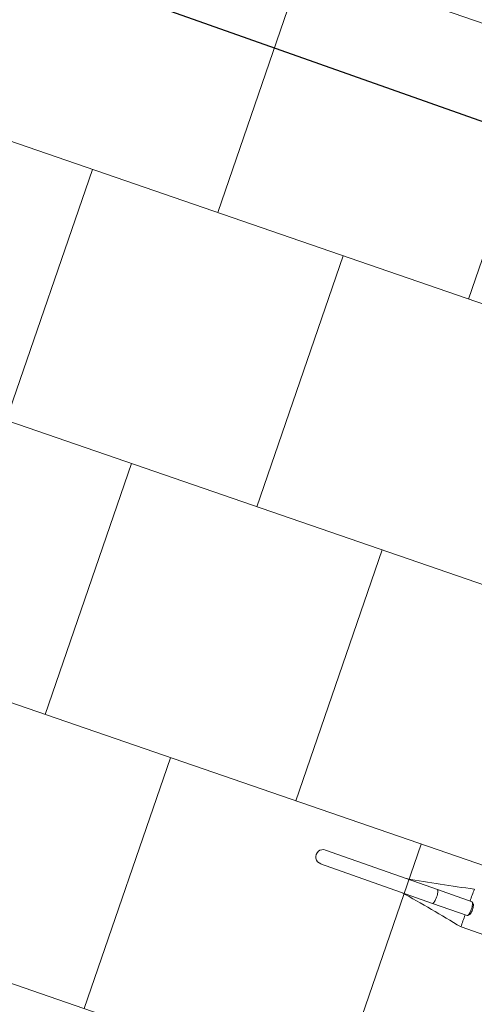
# Model space of a CAD drawing. Header units: metres. Extents: x 134157 to 138734, y 451157 to 455772.
# Tile 22 of 233: x 136358.816 to 136359.502, y 453249.146 to 453250.63. Entities that reach past the tile are written whole.
import ezdxf

# ---------------------------------------------------------------- set-up
doc = ezdxf.new("R2010")
doc.units = ezdxf.units.M
doc.layers.add('-DR-alg-hulplijnen', color=210, linetype='Continuous', plot=False)
doc.layers.add('-DR-nw-gr-arc-gras', color=7, linetype='Continuous', true_color=0xb5d5a4)
for name, color, linetype in [('-DR-nw-inr-fietsparkeren Tulip Traverse', 2, 'Continuous'), ('VELOPA-FIG15', 1, 'Continuous'), ('VELOPA-FIG25', 1, 'Continuous')]:
    doc.layers.add(name, color=color, linetype=linetype)
doc.layers.add('-DR-nw-vh-arc-tegels 300x300x45', color=253, linetype='Continuous', lineweight=9)

# ---------------------------------------------------------------- blocks, each defined once
blk = doc.blocks.new('Tulip Traverse')
at = {"layer": 'VELOPA-FIG15', "color": 252, "linetype": 'Continuous', "lineweight": 9, "flags": 128}
for points in [[(1125, -390.9), (1123, -391), (1121.1, -391.1), (1119.4, -391.3), (1117.8, -391.6), (1116.4, -391.9), (1115.3, -392.3), (1114.5, -392.8), (1114.1, -393.2), (1114, -393.6)], [(1136, -393.6), (1135.9, -393.2), (1135.5, -392.8), (1134.7, -392.3), (1133.6, -391.9), (1132.2, -391.6), (1130.6, -391.3), (1128.9, -391.1), (1127, -391), (1125, -390.9)]]:
    blk.add_lwpolyline(points, dxfattribs=at)
at = {"layer": 'VELOPA-FIG25', "color": 252, "linetype": 'Continuous', "lineweight": 9}
for p, q in [((1155.1, -341.2), (1155.1, -0.1)), ((1114, -338.1), (1114, -393.6)), ((1116.8, -335.1), (1114.3, -337.4)), ((1135.7, -337.4), (1133.2, -335.1)), ((1136, -393.6), (1136, -338.1)), ((1114, -393.6), (1114, -572.7)), ((1136, -393.6), (1136, -572.7))]:
    blk.add_line(p, q, dxfattribs=at)
at = {"layer": 'VELOPA-FIG25', "color": 252, "linetype": 'Continuous', "lineweight": 9, "flags": 128}
for points in [[(1125, -335.4), (1123, -335.4), (1121.1, -335.6), (1119.4, -335.8), (1117.8, -336.1), (1116.4, -336.4), (1115.3, -336.8), (1114.5, -337.2), (1114.1, -337.7), (1114, -338.1)], [(1116.8, -335.1), (1116.9, -335), (1117.6, -334.6), (1118.7, -334.3), (1120, -334), (1121.5, -333.8), (1123.2, -333.6), (1125, -333.6)], [(1125, -333.6), (1126.8, -333.6), (1128.5, -333.8), (1130, -334), (1131.3, -334.3), (1132.4, -334.6), (1133.1, -335), (1133.2, -335.1)], [(1136, -338.1), (1135.9, -337.7), (1135.5, -337.2), (1134.7, -336.8), (1133.6, -336.4), (1132.2, -336.1), (1130.6, -335.8), (1128.9, -335.6), (1127, -335.4), (1125, -335.4)]]:
    blk.add_lwpolyline(points, dxfattribs=at)
at = {"layer": 'VELOPA-FIG25', "color": 252, "linetype": 'Continuous', "lineweight": 9}
for centre, radius, start, end in [((-1558.8, -892.8), 2710.3, 9.5498, 11.7414), ((1109.7, 230.5), 571.9, 268.5109, 270.4289), ((3862.5, -902.9), 2765, 168.2804, 170.4286), ((1141, 146.7), 488.2, 269.4088, 271.6564), ((1125, -572.7), 11, 179.0854, 0.9146)]:
    blk.add_arc(centre, radius, start, end, dxfattribs=at)
blk = doc.blocks.new('Tulip fietsenrek rail')
at = {"layer": '-DR-alg-hulplijnen'}
blk.add_lwpolyline([(3150, -1935), (3150, -10), (150, -10), (150, -1935)], close=True, dxfattribs=at)
at = {"layer": 'VELOPA-FIG15'}
blk.add_blockref('Tulip Traverse', (150, -200), dxfattribs=at)

msp = doc.modelspace()

# ---------------------------------------------------------------- hatches: boundary and pattern name
at = {"layer": '-DR-nw-gr-arc-gras', "transparency": 33554687}
h = msp.add_hatch(dxfattribs=at)
h.set_pattern_fill('AGR-BOLLEN', color=256, scale=0.1, pattern_type=2)
h.set_pattern_definition([(115.335625, (136419.71802, 453326.2367), (-0.223681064, -0.105903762), [0.06, -0.187485]), (205.335625, (136419.71802, 453326.2367), (0.105903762, -0.223681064), [0.06, -0.187485])])
edge = h.paths.add_edge_path()
edge.add_arc((-7000776.8095, 3043164.5676), 7592527.9974, 340.05675056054, 340.05722562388)
edge.add_line((136455.7816, 453494.2543), (136455.1236, 453494.4934))
edge.add_arc((380495.2224, 364992.5484), 259592.3036, 160.066656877, 160.080445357)
edge.add_line((136433.8323, 453435.7615), (136433.8135, 453435.7683))
edge.add_line((136433.8135, 453435.7683), (136432.1795, 453431.2551))
edge.add_line((136432.1795, 453431.2551), (136432.1983, 453431.2483))
edge.add_line((136432.1983, 453431.2483), (136431.6776, 453429.8696))
edge.add_line((136431.6776, 453429.8696), (136432.3364, 453429.6312))
edge.add_line((136432.3364, 453429.6312), (136434.3093, 453435.0766))
at = {"layer": '-DR-nw-vh-arc-tegels 300x300x45'}
h = msp.add_hatch(dxfattribs=at)
h.set_pattern_fill('AVH-TEGEL_200X200_HALFST', color=256, scale=2, angle=71, pattern_type=2)
h.set_pattern_definition([(71, (0, 0), (-0.05887645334, 0.44332106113), [0.4, -0.4]), (161, (0, 0), (-0.13022726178, -0.37820743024), [])])
edge = h.paths.add_edge_path()
edge.add_line((136352.2812, 453245.1899), (136357.3044, 453243.416))
edge.add_line((136357.3044, 453243.416), (136356.43, 453240.9399))
edge.add_arc((136353.7898, 453241.8722), 2.8, 253.3613, 340.5499, ccw=False)
edge.add_line((136352.988, 453239.1895), (136352.0299, 453239.4758))
edge.add_line((136352.0299, 453239.4758), (136351.7436, 453238.5177))
edge.add_line((136351.7436, 453238.5177), (136352.7017, 453238.2313))
edge.add_arc((136353.7894, 453241.8768), 3.8043, 253.3871, 342.5675)
edge.add_line((136357.4189, 453240.7371), (136357.136, 453240.837))
edge.add_line((136357.136, 453240.837), (136357.6355, 453242.2514))
edge.add_line((136357.6355, 453242.2514), (136357.9184, 453242.1515))
edge.add_line((136357.9184, 453242.1515), (136358.2473, 453243.083))
edge.add_line((136358.2473, 453243.083), (136360.8887, 453250.5626))
edge.add_line((136360.8887, 453250.5626), (136360.6529, 453250.6459))
edge.add_line((136360.6529, 453250.6459), (136360.8028, 453251.0702))
edge.add_line((136360.8028, 453251.0702), (136360.7556, 453251.0868))
edge.add_line((136360.7556, 453251.0868), (136355.1659, 453253.1202))
edge.add_line((136355.1659, 453253.1202), (136352.2812, 453245.1899))

# ---------------------------------------------------------------- block references
at = {"layer": '-DR-nw-inr-fietsparkeren Tulip Traverse', "xscale": 0.001, "yscale": 0.001, "zscale": 0.001, "rotation": 250.5473389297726}
msp.add_blockref('Tulip fietsenrek rail', (136360.4273, 453250.3127), dxfattribs=at)

doc.saveas('drawing.dxf')
